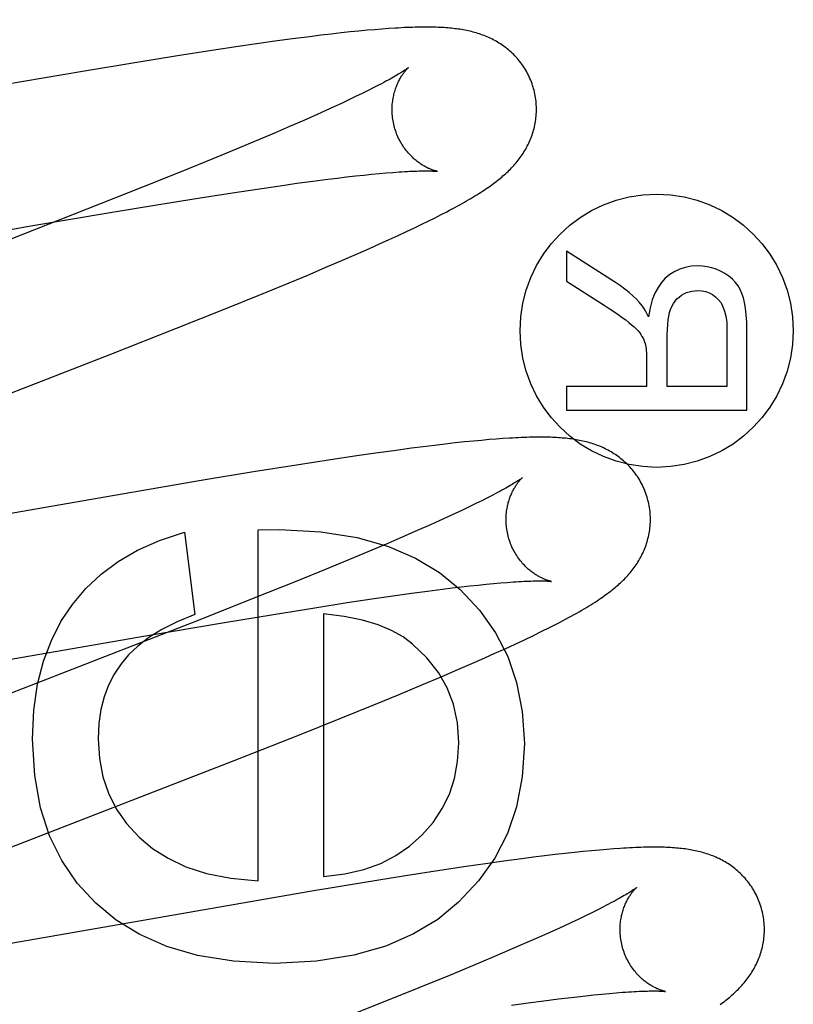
# Model space of a CAD drawing. Header units: inches. Extents: x 0 to 243, y 0 to 157.
# Tile 45 of 84: x 74.884 to 74.992, y 83.032 to 83.168. Entities that reach past the tile are written whole.
import ezdxf

# ---------------------------------------------------------------- set-up
doc = ezdxf.new("R2010")
doc.units = ezdxf.units.IN
doc.header["$LTSCALE"] = 13.348617
doc.header["$MEASUREMENT"] = 0
doc.linetypes.add('HIDDEN', pattern=[0.2, 0.1, -0.1])
doc.layers.add('DEFAULT_2', color=8, linetype='HIDDEN')
doc.layers.add('MAIN_OR_RIGHT_DOOR_ASSEMBLY', color=7, linetype='CONTINUOUS')

msp = doc.modelspace()

# ---------------------------------------------------------------- linework, layer by layer
at = {"layer": 'DEFAULT_2', "color": 8, "linetype": 'HIDDEN'}
for p, q in [((74.92455, 83.16603), (74.92217, 83.16572)), ((74.92608, 83.16622), (74.92455, 83.16603)), ((74.92753, 83.16639), (74.92608, 83.16622)), ((74.92889, 83.16654), (74.92753, 83.16639)), ((74.93016, 83.16668), (74.92889, 83.16654)), ((74.93136, 83.1668), (74.93016, 83.16668)), ((74.93249, 83.16691), (74.93136, 83.1668)), ((74.93355, 83.167), (74.93249, 83.16691)), ((74.93455, 83.16708), (74.93355, 83.167)), ((74.93549, 83.16715), (74.93455, 83.16708)), ((74.91461, 83.16466), (74.91098, 83.16411)), ((74.91718, 83.16503), (74.91461, 83.16466)), ((74.91972, 83.16539), (74.91718, 83.16503)), ((74.92217, 83.16572), (74.91972, 83.16539)), ((74.90624, 83.16338), (74.90031, 83.16242)), ((74.91098, 83.16411), (74.90624, 83.16338)), ((74.90031, 83.16242), (74.89305, 83.16122)), ((74.89305, 83.16122), (74.88216, 83.15936)), ((74.9318, 83.15816), (74.9309, 83.15773)), ((74.93264, 83.15858), (74.9318, 83.15816)), ((74.93342, 83.15897), (74.93264, 83.15858)), ((74.92894, 83.15679), (74.92787, 83.1563)), ((74.92995, 83.15727), (74.92894, 83.15679)), ((74.9309, 83.15773), (74.92995, 83.15727)), ((74.92557, 83.15526), (74.92371, 83.15443)), ((74.92675, 83.15579), (74.92557, 83.15526)), ((74.92787, 83.1563), (74.92675, 83.15579)), ((74.92371, 83.15443), (74.92173, 83.15357)), ((74.91964, 83.15267), (74.91745, 83.15175)), ((74.92173, 83.15357), (74.91964, 83.15267)), ((74.91745, 83.15175), (74.91437, 83.15046)), ((74.91437, 83.15046), (74.91112, 83.14912)), ((74.91112, 83.14912), (74.90684, 83.14737)), ((74.90684, 83.14737), (74.90139, 83.14519)), ((74.93202, 83.14686), (74.93312, 83.14697)), ((74.93312, 83.14697), (74.93416, 83.14707)), ((74.93416, 83.14707), (74.93514, 83.14716)), ((74.93514, 83.14716), (74.93606, 83.14723)), ((74.92045, 83.14539), (74.92277, 83.14572)), ((74.92277, 83.14572), (74.92497, 83.14601)), ((74.92497, 83.14601), (74.92705, 83.14628)), ((74.92705, 83.14628), (74.92838, 83.14645)), ((74.92838, 83.14645), (74.92965, 83.1466)), ((74.92965, 83.1466), (74.93086, 83.14674)), ((74.93086, 83.14674), (74.93202, 83.14686)), ((74.90139, 83.14519), (74.89368, 83.14214)), ((74.90936, 83.14372), (74.91386, 83.14442)), ((74.91386, 83.14442), (74.91727, 83.14493)), ((74.91727, 83.14493), (74.92045, 83.14539)), ((74.8966, 83.14163), (74.90365, 83.1428)), ((74.90365, 83.1428), (74.90936, 83.14372)), ((74.89368, 83.14214), (74.88133, 83.13731)), ((74.88592, 83.13981), (74.8966, 83.14163)), ((74.94275, 83.14138), (74.94353, 83.14179)), ((74.94006, 83.14004), (74.94102, 83.14051)), ((74.94102, 83.14051), (74.94191, 83.14096)), ((74.94191, 83.14096), (74.94275, 83.14138)), ((74.82881, 83.12991), (74.88592, 83.13981)), ((74.93678, 83.13849), (74.93795, 83.13904)), ((74.93795, 83.13904), (74.93904, 83.13955)), ((74.93904, 83.13955), (74.94006, 83.14004)), ((74.93421, 83.13732), (74.93553, 83.13792)), ((74.93553, 83.13792), (74.93678, 83.13849)), ((74.92906, 83.13506), (74.93135, 83.13605)), ((74.93135, 83.13605), (74.93281, 83.1367)), ((74.93281, 83.1367), (74.93421, 83.13732)), ((74.9601, 83.13633), (74.9601, 83.13217)), ((74.96691, 83.13198), (74.9601, 83.13633)), ((74.9267, 83.13405), (74.92906, 83.13506)), ((74.92427, 83.13302), (74.9267, 83.13405)), ((74.9209, 83.13162), (74.92427, 83.13302)), ((74.9601, 83.13217), (74.96531, 83.12886)), ((74.91738, 83.13018), (74.9209, 83.13162)), ((74.91281, 83.12832), (74.91738, 83.13018)), ((74.90609, 83.12564), (74.91281, 83.12832)), ((74.89697, 83.12204), (74.90609, 83.12564)), ((74.98234, 83.12552), (74.98234, 83.1176)), ((74.9851, 83.1143), (74.9851, 83.12538)), ((74.97407, 83.1176), (74.97407, 83.12472)), ((74.86978, 83.1115), (74.89697, 83.12204)), ((74.97121, 83.12144), (74.97121, 83.1176)), ((74.9601, 83.1176), (74.9601, 83.1143)), ((74.97121, 83.1176), (74.9601, 83.1176)), ((74.98234, 83.1176), (74.97407, 83.1176)), ((74.9601, 83.1143), (74.9851, 83.1143)), ((74.94833, 83.11012), (74.94721, 83.11002)), ((74.94939, 83.11022), (74.94833, 83.11012)), ((74.95038, 83.11029), (74.94939, 83.11022)), ((74.95131, 83.11036), (74.95038, 83.11029)), ((74.93621, 83.10869), (74.93367, 83.10834)), ((74.93866, 83.10902), (74.93621, 83.10869)), ((74.94026, 83.10923), (74.93866, 83.10902)), ((74.94183, 83.10942), (74.94026, 83.10923)), ((74.94332, 83.1096), (74.94183, 83.10942)), ((74.94471, 83.10976), (74.94332, 83.1096)), ((74.946, 83.1099), (74.94471, 83.10976)), ((74.94721, 83.11002), (74.946, 83.1099)), ((74.92743, 83.10742), (74.9227, 83.10669)), ((74.93105, 83.10796), (74.92743, 83.10742)), ((74.93367, 83.10834), (74.93105, 83.10796)), ((74.9227, 83.10669), (74.91677, 83.10574)), ((74.91677, 83.10574), (74.90952, 83.10454)), ((74.90952, 83.10454), (74.8975, 83.10249)), ((74.8975, 83.10249), (74.85312, 83.09476)), ((74.94917, 83.10216), (74.94839, 83.10176)), ((74.94665, 83.10091), (74.94569, 83.10045)), ((74.94755, 83.10135), (74.94665, 83.10091)), ((74.94839, 83.10176), (74.94755, 83.10135)), ((74.9436, 83.09948), (74.94247, 83.09897)), ((74.94467, 83.09998), (74.9436, 83.09948)), ((74.94569, 83.10045), (74.94467, 83.09998)), ((74.94129, 83.09844), (74.93942, 83.09761)), ((74.94247, 83.09897), (74.94129, 83.09844)), ((74.90719, 83.0974), (74.9086, 83.08598)), ((74.91738, 83.09771), (74.92033, 83.09777)), ((74.91738, 83.04909), (74.91738, 83.09771)), ((74.93744, 83.09674), (74.93534, 83.09584)), ((74.93942, 83.09761), (74.93744, 83.09674)), ((74.93534, 83.09584), (74.93314, 83.09491)), ((74.93314, 83.09491), (74.93005, 83.09362)), ((74.93005, 83.09362), (74.9268, 83.09228)), ((74.9268, 83.09228), (74.9225, 83.09053)), ((74.9225, 83.09053), (74.91704, 83.08834)), ((74.94293, 83.0895), (74.94425, 83.08967)), ((74.94425, 83.08967), (74.94551, 83.08982)), ((74.94551, 83.08982), (74.94672, 83.08995)), ((74.94672, 83.08995), (74.94788, 83.09008)), ((74.94788, 83.09008), (74.94897, 83.09019)), ((74.94897, 83.09019), (74.95001, 83.09029)), ((74.95001, 83.09029), (74.95098, 83.09037)), ((74.95098, 83.09037), (74.95189, 83.09045)), ((74.91704, 83.08834), (74.90931, 83.08528)), ((74.93313, 83.08815), (74.93636, 83.08862)), ((74.93636, 83.08862), (74.93866, 83.08894)), ((74.93866, 83.08894), (74.94085, 83.08924)), ((74.94085, 83.08924), (74.94293, 83.0895)), ((74.91952, 83.08602), (74.92523, 83.08694)), ((74.92523, 83.08694), (74.92972, 83.08764)), ((74.92972, 83.08764), (74.93313, 83.08815)), ((74.91247, 83.08485), (74.91952, 83.08602)), ((74.92646, 83.08611), (74.92646, 83.0497)), ((74.90931, 83.08528), (74.89693, 83.08045)), ((74.90178, 83.08304), (74.91247, 83.08485)), ((74.9567, 83.08367), (74.95774, 83.08418)), ((74.84465, 83.07313), (74.90178, 83.08304)), ((74.95431, 83.08251), (74.95556, 83.08311)), ((74.95556, 83.08311), (74.9567, 83.08367)), ((74.9516, 83.08125), (74.95298, 83.08189)), ((74.95298, 83.08189), (74.95431, 83.08251)), ((74.89693, 83.08045), (74.86822, 83.06933)), ((74.94878, 83.07998), (74.9502, 83.08062)), ((74.9502, 83.08062), (74.9516, 83.08125)), ((74.94507, 83.07836), (74.94733, 83.07934)), ((74.94733, 83.07934), (74.94878, 83.07998)), ((74.94029, 83.07633), (74.94273, 83.07736)), ((74.94273, 83.07736), (74.94507, 83.07836)), ((74.93693, 83.07493), (74.94029, 83.07633)), ((74.93342, 83.07348), (74.93693, 83.07493)), ((74.92885, 83.07163), (74.93342, 83.07348)), ((74.92311, 83.06934), (74.92885, 83.07163)), ((74.91405, 83.06576), (74.92311, 83.06934)), ((74.88133, 83.05306), (74.91405, 83.06576)), ((74.95992, 83.0529), (74.95853, 83.05274)), ((74.96122, 83.05304), (74.95992, 83.0529)), ((74.96244, 83.05317), (74.96122, 83.05304)), ((74.96359, 83.05328), (74.96244, 83.05317)), ((74.96467, 83.05338), (74.96359, 83.05328)), ((74.96569, 83.05347), (74.96467, 83.05338)), ((74.96665, 83.05354), (74.96569, 83.05347)), ((74.94887, 83.05147), (74.94622, 83.05108)), ((74.95143, 83.05183), (74.94887, 83.05147)), ((74.95391, 83.05216), (74.95143, 83.05183)), ((74.95552, 83.05237), (74.95391, 83.05216)), ((74.95707, 83.05256), (74.95552, 83.05237)), ((74.95853, 83.05274), (74.95707, 83.05256)), ((74.94257, 83.05053), (74.93782, 83.04979)), ((74.94622, 83.05108), (74.94257, 83.05053)), ((74.93184, 83.04883), (74.92455, 83.04762)), ((74.93782, 83.04979), (74.93184, 83.04883)), ((74.92455, 83.04762), (74.86918, 83.03801)), ((74.96363, 83.0447), (74.96274, 83.04427)), ((74.96445, 83.04511), (74.96363, 83.0447)), ((74.96522, 83.0455), (74.96445, 83.04511)), ((74.9608, 83.04334), (74.95974, 83.04285)), ((74.9618, 83.04382), (74.9608, 83.04334)), ((74.96274, 83.04427), (74.9618, 83.04382)), ((74.95863, 83.04234), (74.95746, 83.04181)), ((74.95974, 83.04285), (74.95863, 83.04234)), ((74.95624, 83.04127), (74.95431, 83.04042)), ((74.95746, 83.04181), (74.95624, 83.04127)), ((74.95227, 83.03954), (74.95012, 83.03862)), ((74.95431, 83.04042), (74.95227, 83.03954)), ((74.95012, 83.03862), (74.94709, 83.03735)), ((74.94709, 83.03735), (74.94388, 83.03602)), ((74.94388, 83.03602), (74.93965, 83.03429)), ((74.93965, 83.03429), (74.93425, 83.03212)), ((74.95479, 83.0322), (74.95697, 83.03249)), ((74.95697, 83.03249), (74.95902, 83.03275)), ((74.95902, 83.03275), (74.96033, 83.03291)), ((74.96033, 83.03291), (74.96158, 83.03306)), ((74.96158, 83.03306), (74.96277, 83.03319)), ((74.96277, 83.03319), (74.96391, 83.03331)), ((74.96391, 83.03331), (74.96499, 83.03342)), ((74.96499, 83.03342), (74.96601, 83.03352)), ((74.96601, 83.03352), (74.96697, 83.0336)), ((74.93425, 83.03212), (74.92659, 83.02908)), ((74.95251, 83.03188), (74.95479, 83.0322))]:
    msp.add_line(p, q, dxfattribs=at)
for points in [[(74.95556, 83.15883), (74.95549, 83.15904), (74.95542, 83.15928), (74.95534, 83.15953), (74.95525, 83.15977), (74.95515, 83.16001), (74.95505, 83.16024), (74.95495, 83.16048), (74.95484, 83.16071), (74.95472, 83.16093), (74.9546, 83.16116), (74.95447, 83.16138), (74.95434, 83.1616), (74.9542, 83.16181), (74.95406, 83.16202), (74.95392, 83.16222), (74.95377, 83.16243), (74.95362, 83.16262), (74.95346, 83.16281), (74.9533, 83.163), (74.95314, 83.16319), (74.95297, 83.16336), (74.9528, 83.16354), (74.95263, 83.16371), (74.95245, 83.16387), (74.95227, 83.16403), (74.95209, 83.16419), (74.95191, 83.16434), (74.95173, 83.16448), (74.95154, 83.16462), (74.95135, 83.16476), (74.95116, 83.16489), (74.95096, 83.16502), (74.95076, 83.16515), (74.95056, 83.16527), (74.95036, 83.16539), (74.95016, 83.1655), (74.94995, 83.16561), (74.94975, 83.16572), (74.94954, 83.16582), (74.94933, 83.16591), (74.94912, 83.166), (74.94891, 83.16609), (74.9487, 83.16618), (74.94848, 83.16626), (74.94826, 83.16634), (74.94804, 83.16641), (74.94782, 83.16648), (74.9476, 83.16655), (74.94738, 83.16661), (74.94716, 83.16667), (74.94693, 83.16673), (74.94671, 83.16679), (74.94648, 83.16684), (74.94626, 83.16688), (74.94603, 83.16693), (74.9458, 83.16697), (74.94557, 83.16701), (74.94534, 83.16705), (74.94511, 83.16708), (74.94487, 83.16711), (74.94464, 83.16714), (74.9444, 83.16717), (74.94416, 83.1672), (74.94391, 83.16722), (74.94366, 83.16724), (74.94341, 83.16726), (74.94315, 83.16728), (74.94289, 83.16729), (74.94261, 83.16731), (74.94234, 83.16732), (74.94205, 83.16733), (74.94176, 83.16734), (74.94146, 83.16735), (74.94115, 83.16735), (74.94084, 83.16735), (74.94052, 83.16735), (74.94019, 83.16735), (74.93985, 83.16735), (74.9395, 83.16734), (74.93915, 83.16733), (74.93878, 83.16732), (74.93841, 83.16731), (74.93802, 83.16729), (74.93763, 83.16728), (74.93722, 83.16726), (74.9368, 83.16723), (74.93638, 83.16721), (74.93549, 83.16715)], [(74.93824, 83.16177), (74.93823, 83.16176), (74.93822, 83.16175), (74.93819, 83.16173), (74.93817, 83.16171), (74.93813, 83.16168), (74.93808, 83.16165), (74.93802, 83.1616), (74.93796, 83.16156), (74.93788, 83.1615), (74.93779, 83.16144), (74.93769, 83.16137), (74.93757, 83.1613), (74.93745, 83.16122), (74.93731, 83.16113), (74.93715, 83.16103), (74.93699, 83.16093), (74.9368, 83.16082), (74.9366, 83.1607), (74.93639, 83.16057), (74.93616, 83.16044), (74.93592, 83.1603), (74.93566, 83.16016), (74.93539, 83.16001), (74.9351, 83.15985), (74.93479, 83.15969), (74.93447, 83.15952), (74.93414, 83.15934), (74.93379, 83.15916), (74.93342, 83.15897)], [(74.93629, 83.15347), (74.93623, 83.15367), (74.93618, 83.1539), (74.93613, 83.15414), (74.93608, 83.15437), (74.93605, 83.1546), (74.93602, 83.15484), (74.93599, 83.15507), (74.93597, 83.1553), (74.93596, 83.15553), (74.93595, 83.15576), (74.93595, 83.15599), (74.93596, 83.15622), (74.93597, 83.15644), (74.93598, 83.15666), (74.936, 83.15687), (74.93603, 83.15709), (74.93606, 83.15729), (74.93609, 83.1575), (74.93613, 83.1577), (74.93617, 83.1579), (74.93621, 83.15809), (74.93626, 83.15827), (74.93631, 83.15845), (74.93637, 83.15863), (74.93642, 83.1588), (74.93648, 83.15896), (74.93654, 83.15912), (74.9366, 83.15927), (74.93666, 83.15942), (74.93673, 83.15957), (74.93679, 83.15971), (74.93686, 83.15984), (74.93692, 83.15997), (74.93699, 83.1601), (74.93705, 83.16022), (74.93712, 83.16033), (74.93718, 83.16044), (74.93725, 83.16055), (74.93732, 83.16065), (74.93738, 83.16075), (74.93744, 83.16084), (74.93751, 83.16093), (74.93757, 83.16101), (74.93763, 83.16109), (74.93769, 83.16117), (74.93775, 83.16124), (74.9378, 83.16131), (74.93786, 83.16137), (74.93791, 83.16143), (74.93796, 83.16149), (74.938, 83.16154), (74.93805, 83.16158), (74.93808, 83.16162), (74.93812, 83.16166), (74.93815, 83.16169), (74.93818, 83.16171), (74.9382, 83.16173), (74.93822, 83.16175), (74.93823, 83.16176), (74.93824, 83.16176)], [(74.94353, 83.14179), (74.94391, 83.14199), (74.94428, 83.14218), (74.94464, 83.14238), (74.94498, 83.14257), (74.94532, 83.14275), (74.94565, 83.14293), (74.94597, 83.14312), (74.94628, 83.14329), (74.94658, 83.14347), (74.94687, 83.14364), (74.94715, 83.14381), (74.94743, 83.14398), (74.9477, 83.14414), (74.94796, 83.14431), (74.94821, 83.14447), (74.94846, 83.14463), (74.9487, 83.14478), (74.94893, 83.14494), (74.94916, 83.14509), (74.94938, 83.14524), (74.94959, 83.14539), (74.9498, 83.14554), (74.95, 83.14569), (74.9502, 83.14584), (74.95039, 83.14599), (74.95058, 83.14614), (74.95077, 83.14629), (74.95095, 83.14644), (74.95113, 83.14659), (74.95131, 83.14674), (74.95149, 83.14689), (74.95166, 83.14705), (74.95184, 83.14721), (74.95201, 83.14737), (74.95217, 83.14753), (74.95234, 83.1477), (74.9525, 83.14786), (74.95266, 83.14803), (74.95282, 83.14821), (74.95297, 83.14838), (74.95313, 83.14856), (74.95327, 83.14874), (74.95342, 83.14892), (74.95356, 83.1491), (74.9537, 83.14929), (74.95383, 83.14948), (74.95396, 83.14967), (74.95409, 83.14986), (74.95422, 83.15006), (74.95434, 83.15026), (74.95446, 83.15046), (74.95457, 83.15067), (74.95468, 83.15088), (74.95479, 83.15109), (74.95489, 83.1513), (74.95499, 83.15152), (74.95508, 83.15173), (74.95517, 83.15195), (74.95526, 83.15217), (74.95534, 83.1524), (74.95541, 83.15263), (74.95549, 83.15286), (74.95555, 83.15309), (74.95561, 83.15332), (74.95567, 83.15356), (74.95572, 83.1538), (74.95577, 83.15405), (74.95581, 83.15429), (74.95585, 83.15454), (74.95588, 83.15479), (74.9559, 83.15504), (74.95592, 83.15529), (74.95594, 83.15555), (74.95594, 83.1558), (74.95594, 83.15606), (74.95594, 83.15632), (74.95593, 83.15657), (74.95591, 83.15683), (74.95589, 83.15709), (74.95586, 83.15734), (74.95582, 83.1576), (74.95578, 83.15786), (74.95573, 83.15811), (74.95567, 83.15836), (74.95561, 83.15862), (74.95556, 83.15883)], [(74.94224, 83.14737), (74.94223, 83.14737), (74.94222, 83.14737), (74.9422, 83.14738), (74.94217, 83.14738), (74.94213, 83.14739), (74.94209, 83.1474), (74.94204, 83.14741), (74.94199, 83.14743), (74.94193, 83.14744), (74.94187, 83.14746), (74.9418, 83.14748), (74.94172, 83.14751), (74.94165, 83.14753), (74.94156, 83.14756), (74.94148, 83.14759), (74.94139, 83.14763), (74.94129, 83.14767), (74.9412, 83.14771), (74.9411, 83.14775), (74.94099, 83.14779), (74.94089, 83.14784), (74.94078, 83.1479), (74.94067, 83.14795), (74.94056, 83.14802), (74.94044, 83.14808), (74.94032, 83.14815), (74.9402, 83.14822), (74.94008, 83.1483), (74.93995, 83.14838), (74.93982, 83.14846), (74.93969, 83.14855), (74.93956, 83.14865), (74.93943, 83.14875), (74.9393, 83.14886), (74.93916, 83.14897), (74.93903, 83.14908), (74.93889, 83.14921), (74.93876, 83.14933), (74.93862, 83.14947), (74.93848, 83.14961), (74.93834, 83.14975), (74.93821, 83.14991), (74.93807, 83.15006), (74.93794, 83.15023), (74.93781, 83.1504), (74.93768, 83.15057), (74.93755, 83.15075), (74.93743, 83.15094), (74.93731, 83.15113), (74.93719, 83.15132), (74.93708, 83.15152), (74.93697, 83.15173), (74.93686, 83.15194), (74.93676, 83.15215), (74.93667, 83.15237), (74.93658, 83.15259), (74.9365, 83.15281), (74.93642, 83.15304), (74.93634, 83.15327), (74.93629, 83.15347)], [(74.93606, 83.14723), (74.93691, 83.1473), (74.93732, 83.14732), (74.9377, 83.14735), (74.93807, 83.14737), (74.93843, 83.14739), (74.93876, 83.1474), (74.93908, 83.14741), (74.93938, 83.14742), (74.93967, 83.14743), (74.93993, 83.14744), (74.94018, 83.14744), (74.94041, 83.14744), (74.94062, 83.14744), (74.94082, 83.14744), (74.941, 83.14744), (74.94116, 83.14744), (74.94132, 83.14743), (74.94145, 83.14743), (74.94158, 83.14742), (74.94169, 83.14742), (74.9418, 83.14741), (74.94189, 83.14741), (74.94197, 83.1474), (74.94204, 83.14739), (74.94209, 83.14739), (74.94214, 83.14738), (74.94218, 83.14738), (74.94221, 83.14738), (74.94223, 83.14737), (74.94224, 83.14737)], [(74.97828, 83.13428), (74.97739, 83.13423), (74.97656, 83.13408), (74.9758, 83.13384), (74.9751, 83.13351), (74.97443, 83.13308), (74.9738, 83.13256)], [(74.98205, 83.13323), (74.98146, 83.13355), (74.98086, 83.13381), (74.98025, 83.13402), (74.97962, 83.13416), (74.97896, 83.13425), (74.97828, 83.13428)], [(74.97023, 83.12923), (74.96979, 83.12969), (74.9693, 83.13015), (74.96878, 83.13061), (74.9682, 83.13107), (74.96758, 83.13152), (74.96691, 83.13198)], [(74.9738, 83.13256), (74.97327, 83.13199), (74.97279, 83.1313), (74.97236, 83.1305), (74.972, 83.12956), (74.9717, 83.12847), (74.97148, 83.12724)], [(74.98442, 83.13046), (74.98418, 83.13101), (74.98388, 83.13152), (74.98352, 83.13199), (74.9831, 83.13243), (74.98261, 83.13285), (74.98205, 83.13323)], [(74.97603, 83.13021), (74.97638, 83.13041), (74.97674, 83.13058), (74.9771, 83.13071), (74.97748, 83.1308), (74.97787, 83.13085), (74.97828, 83.13087)], [(74.97828, 83.13087), (74.97886, 83.13083), (74.9794, 83.13072), (74.97989, 83.13055), (74.98035, 83.1303), (74.98079, 83.12997), (74.98119, 83.12957)], [(74.97148, 83.12724), (74.97126, 83.12767), (74.97104, 83.12806), (74.97083, 83.12841), (74.97063, 83.12872), (74.97043, 83.12899), (74.97023, 83.12923)], [(74.97453, 83.12826), (74.97471, 83.12868), (74.97492, 83.12906), (74.97515, 83.1294), (74.97541, 83.1297), (74.97571, 83.12997), (74.97603, 83.13021)], [(74.98119, 83.12957), (74.98152, 83.12915), (74.98179, 83.12863), (74.98202, 83.12802), (74.98219, 83.1273), (74.9823, 83.12647), (74.98234, 83.12552)], [(74.9851, 83.12538), (74.98508, 83.1265), (74.98502, 83.12751), (74.98492, 83.12841), (74.98478, 83.12919), (74.98462, 83.12988), (74.98442, 83.13046)], [(74.96531, 83.12886), (74.96603, 83.12839), (74.96669, 83.12795), (74.96729, 83.12754), (74.96783, 83.12715), (74.96832, 83.12679), (74.96874, 83.12646)], [(74.97407, 83.12472), (74.97409, 83.12547), (74.97413, 83.12616), (74.97419, 83.12679), (74.97428, 83.12734), (74.9744, 83.12783), (74.97453, 83.12826)], [(74.96874, 83.12646), (74.96913, 83.12614), (74.96948, 83.12584), (74.96978, 83.12555), (74.97003, 83.12528), (74.97025, 83.12502), (74.97042, 83.12478)], [(74.97042, 83.12478), (74.97057, 83.12452), (74.97071, 83.12427), (74.97082, 83.12402), (74.97092, 83.12377), (74.971, 83.12352), (74.97107, 83.12328)], [(74.97107, 83.12328), (74.97111, 83.12308), (74.97114, 83.12284), (74.97117, 83.12256), (74.97119, 83.12223), (74.9712, 83.12186), (74.97121, 83.12144)], [(74.97135, 83.10204), (74.97129, 83.10225), (74.97121, 83.1025), (74.97112, 83.10274), (74.97103, 83.10299), (74.97094, 83.10323), (74.97084, 83.10347), (74.97073, 83.1037), (74.97062, 83.10393), (74.9705, 83.10416), (74.97038, 83.10439), (74.97025, 83.10461), (74.97011, 83.10483), (74.96998, 83.10505), (74.96983, 83.10526), (74.96969, 83.10546), (74.96954, 83.10567), (74.96938, 83.10586), (74.96922, 83.10606), (74.96906, 83.10624), (74.96889, 83.10643), (74.96873, 83.10661), (74.96855, 83.10678), (74.96838, 83.10695), (74.9682, 83.10712), (74.96802, 83.10728), (74.96784, 83.10743), (74.96765, 83.10758), (74.96747, 83.10773), (74.96728, 83.10787), (74.96708, 83.10801), (74.96689, 83.10814), (74.96669, 83.10827), (74.96649, 83.1084), (74.96629, 83.10852), (74.96608, 83.10864), (74.96588, 83.10875), (74.96567, 83.10886), (74.96546, 83.10896), (74.96525, 83.10906), (74.96504, 83.10916), (74.96483, 83.10925), (74.96461, 83.10934), (74.9644, 83.10942), (74.96418, 83.1095), (74.96396, 83.10958), (74.96374, 83.10965), (74.96351, 83.10972), (74.96329, 83.10979), (74.96306, 83.10985), (74.96284, 83.10991), (74.96261, 83.10997), (74.96238, 83.11002), (74.96215, 83.11007), (74.96192, 83.11012), (74.96169, 83.11016), (74.96146, 83.1102), (74.96123, 83.11024), (74.96099, 83.11028), (74.96075, 83.11031), (74.96051, 83.11034), (74.96027, 83.11037), (74.96003, 83.1104), (74.95978, 83.11042), (74.95953, 83.11044), (74.95927, 83.11046), (74.95901, 83.11048), (74.95874, 83.1105), (74.95846, 83.11051), (74.95818, 83.11053), (74.9579, 83.11054), (74.9576, 83.11055), (74.9573, 83.11055), (74.95699, 83.11056), (74.95667, 83.11056), (74.95635, 83.11056), (74.95602, 83.11056), (74.95568, 83.11056), (74.95533, 83.11055), (74.95497, 83.11054), (74.9546, 83.11053), (74.95422, 83.11052), (74.95384, 83.1105), (74.95344, 83.11049), (74.95304, 83.11047), (74.95262, 83.11044), (74.9522, 83.11042), (74.95131, 83.11036)], [(74.95403, 83.10497), (74.95402, 83.10497), (74.95401, 83.10496), (74.95398, 83.10494), (74.95395, 83.10492), (74.95391, 83.10489), (74.95387, 83.10485), (74.95381, 83.10481), (74.95374, 83.10476), (74.95366, 83.10471), (74.95357, 83.10464), (74.95347, 83.10458), (74.95335, 83.1045), (74.95323, 83.10442), (74.95309, 83.10433), (74.95293, 83.10423), (74.95276, 83.10413), (74.95258, 83.10402), (74.95238, 83.1039), (74.95216, 83.10377), (74.95193, 83.10364), (74.95169, 83.1035), (74.95143, 83.10335), (74.95115, 83.1032), (74.95086, 83.10304), (74.95055, 83.10288), (74.95023, 83.10271), (74.94989, 83.10253), (74.94954, 83.10235), (74.94917, 83.10216)], [(74.95208, 83.09668), (74.95203, 83.09688), (74.95197, 83.09711), (74.95192, 83.09734), (74.95188, 83.09758), (74.95184, 83.09781), (74.95181, 83.09805), (74.95178, 83.09828), (74.95176, 83.09851), (74.95175, 83.09875), (74.95174, 83.09898), (74.95174, 83.0992), (74.95175, 83.09943), (74.95176, 83.09965), (74.95177, 83.09987), (74.95179, 83.10009), (74.95182, 83.1003), (74.95185, 83.10051), (74.95188, 83.10071), (74.95192, 83.10091), (74.95196, 83.10111), (74.95201, 83.1013), (74.95205, 83.10149), (74.95211, 83.10167), (74.95216, 83.10184), (74.95222, 83.10201), (74.95227, 83.10218), (74.95233, 83.10234), (74.95239, 83.10249), (74.95246, 83.10264), (74.95252, 83.10278), (74.95258, 83.10292), (74.95265, 83.10306), (74.95271, 83.10318), (74.95278, 83.10331), (74.95285, 83.10343), (74.95291, 83.10354), (74.95298, 83.10365), (74.95304, 83.10376), (74.95311, 83.10386), (74.95317, 83.10396), (74.95324, 83.10405), (74.9533, 83.10414), (74.95336, 83.10423), (74.95342, 83.10431), (74.95348, 83.10438), (74.95354, 83.10446), (74.9536, 83.10452), (74.95365, 83.10459), (74.9537, 83.10464), (74.95375, 83.1047), (74.9538, 83.10475), (74.95384, 83.10479), (74.95388, 83.10483), (74.95391, 83.10487), (74.95394, 83.1049), (74.95397, 83.10492), (74.95399, 83.10494), (74.95401, 83.10496), (74.95402, 83.10497), (74.95403, 83.10497)], [(74.95774, 83.08418), (74.95822, 83.08443), (74.95869, 83.08467), (74.95913, 83.0849), (74.95957, 83.08513), (74.95999, 83.08535), (74.96039, 83.08557), (74.96078, 83.08578), (74.96116, 83.08599), (74.96153, 83.08619), (74.96188, 83.08639), (74.96222, 83.08659), (74.96255, 83.08679), (74.96287, 83.08698), (74.96318, 83.08716), (74.96349, 83.08735), (74.96378, 83.08753), (74.96406, 83.08771), (74.96434, 83.08789), (74.9646, 83.08807), (74.96486, 83.08824), (74.96511, 83.08841), (74.96535, 83.08858), (74.96558, 83.08875), (74.96581, 83.08892), (74.96603, 83.08908), (74.96625, 83.08925), (74.96646, 83.08941), (74.96667, 83.08958), (74.96687, 83.08975), (74.96706, 83.08991), (74.96725, 83.09008), (74.96743, 83.09024), (74.96761, 83.0904), (74.96779, 83.09057), (74.96796, 83.09074), (74.96813, 83.0909), (74.96829, 83.09107), (74.96845, 83.09124), (74.96861, 83.09141), (74.96876, 83.09159), (74.96891, 83.09176), (74.96906, 83.09194), (74.9692, 83.09212), (74.96935, 83.09231), (74.96948, 83.09249), (74.96962, 83.09268), (74.96975, 83.09287), (74.96988, 83.09306), (74.97, 83.09326), (74.97012, 83.09346), (74.97024, 83.09366), (74.97036, 83.09387), (74.97047, 83.09407), (74.97057, 83.09428), (74.97068, 83.0945), (74.97078, 83.09471), (74.97087, 83.09493), (74.97096, 83.09515), (74.97104, 83.09537), (74.97113, 83.0956), (74.9712, 83.09583), (74.97127, 83.09606), (74.97134, 83.09629), (74.9714, 83.09653), (74.97146, 83.09677), (74.97151, 83.09701), (74.97156, 83.09725), (74.9716, 83.0975), (74.97164, 83.09774), (74.97167, 83.09799), (74.97169, 83.09824), (74.97171, 83.0985), (74.97173, 83.09875), (74.97173, 83.09901), (74.97174, 83.09926), (74.97173, 83.09952), (74.97172, 83.09978), (74.9717, 83.10003), (74.97168, 83.10029), (74.97165, 83.10055), (74.97161, 83.10081), (74.97157, 83.10106), (74.97152, 83.10132), (74.97146, 83.10157), (74.9714, 83.10183), (74.97135, 83.10204)], [(74.89167, 83.08739), (74.89353, 83.08959), (74.89565, 83.09157), (74.898, 83.09334), (74.90068, 83.0949), (74.90375, 83.09626), (74.90719, 83.0974)], [(74.92033, 83.09777), (74.92606, 83.09744), (74.93112, 83.09667), (74.93545, 83.09543), (74.93921, 83.09379), (74.94253, 83.09181), (74.94536, 83.08947)], [(74.95803, 83.09058), (74.95803, 83.09058), (74.95802, 83.09058), (74.95801, 83.09058), (74.95799, 83.09059), (74.95796, 83.09059), (74.95792, 83.0906), (74.95788, 83.09061), (74.95783, 83.09062), (74.95777, 83.09064), (74.95772, 83.09065), (74.95765, 83.09067), (74.95758, 83.09069), (74.95751, 83.09072), (74.95743, 83.09074), (74.95735, 83.09077), (74.95726, 83.09081), (74.95717, 83.09084), (74.95708, 83.09088), (74.95698, 83.09092), (74.95688, 83.09096), (74.95678, 83.09101), (74.95667, 83.09106), (74.95656, 83.09111), (74.95645, 83.09117), (74.95634, 83.09123), (74.95622, 83.09129), (74.9561, 83.09136), (74.95598, 83.09143), (74.95586, 83.09151), (74.95573, 83.09159), (74.95561, 83.09168), (74.95548, 83.09177), (74.95535, 83.09187), (74.95521, 83.09197), (74.95508, 83.09207), (74.95495, 83.09218), (74.95481, 83.0923), (74.95468, 83.09242), (74.95454, 83.09255), (74.9544, 83.09268), (74.95427, 83.09282), (74.95413, 83.09297), (74.95399, 83.09312), (74.95386, 83.09328), (74.95373, 83.09344), (74.95359, 83.09361), (74.95346, 83.09379), (74.95334, 83.09397), (74.95321, 83.09415), (74.95309, 83.09434), (74.95298, 83.09454), (74.95287, 83.09474), (74.95276, 83.09494), (74.95265, 83.09515), (74.95255, 83.09536), (74.95246, 83.09558), (74.95237, 83.0958), (74.95229, 83.09602), (74.95221, 83.09625), (74.95214, 83.09648), (74.95208, 83.09668)], [(74.95189, 83.09045), (74.95274, 83.09051), (74.95314, 83.09053), (74.95353, 83.09056), (74.9539, 83.09058), (74.95424, 83.0906), (74.95457, 83.09061), (74.95488, 83.09062), (74.95517, 83.09063), (74.95544, 83.09064), (74.9557, 83.09065), (74.95593, 83.09065), (74.95615, 83.09065), (74.95636, 83.09065), (74.95655, 83.09065), (74.95673, 83.09065), (74.95689, 83.09065), (74.95704, 83.09064), (74.95718, 83.09064), (74.95731, 83.09064), (74.95742, 83.09063), (74.95753, 83.09062), (74.95762, 83.09062), (74.95771, 83.09061), (74.95778, 83.09061), (74.95784, 83.0906), (74.9579, 83.0906), (74.95794, 83.09059), (74.95798, 83.09059), (74.958, 83.09058), (74.95802, 83.09058), (74.95803, 83.09058)], [(74.94536, 83.08947), (74.94806, 83.08659), (74.95026, 83.08348), (74.95197, 83.08019), (74.9532, 83.07658), (74.95397, 83.07255), (74.95428, 83.06812)], [(74.88613, 83.06873), (74.88634, 83.07273), (74.88684, 83.07634), (74.88766, 83.07954), (74.88875, 83.08242), (74.89008, 83.08504), (74.89167, 83.08739)], [(74.9086, 83.08598), (74.90618, 83.08498), (74.90406, 83.08392), (74.90225, 83.0828), (74.90072, 83.08163), (74.89943, 83.08042), (74.8984, 83.07917)], [(74.93879, 83.08191), (74.93747, 83.0829), (74.93587, 83.08378), (74.93401, 83.08456), (74.93184, 83.08522), (74.92932, 83.08573), (74.92646, 83.08611)], [(74.94519, 83.06824), (74.94499, 83.07101), (74.94445, 83.07356), (74.9436, 83.07584), (74.94239, 83.07796), (74.94078, 83.08), (74.93879, 83.08191)], [(74.8984, 83.07917), (74.89746, 83.07775), (74.89668, 83.07622), (74.89606, 83.0746), (74.8956, 83.07284), (74.89532, 83.0709), (74.89522, 83.06879)], [(74.89491, 83.04602), (74.89234, 83.0488), (74.89021, 83.05193), (74.8885, 83.05536), (74.88724, 83.05924), (74.88645, 83.06371), (74.88613, 83.06873)], [(74.89522, 83.06879), (74.8954, 83.06605), (74.89588, 83.06351), (74.89666, 83.06123), (74.89774, 83.0591), (74.89916, 83.05707), (74.90091, 83.05515)], [(74.94008, 83.05543), (74.94163, 83.05721), (74.94289, 83.05911), (74.94388, 83.06111), (74.94458, 83.06327), (74.94502, 83.06566), (74.94519, 83.06824)], [(74.95428, 83.06812), (74.95396, 83.06353), (74.95317, 83.05936), (74.95192, 83.05565), (74.95017, 83.05227), (74.94792, 83.04909), (74.94517, 83.04616)], [(74.90091, 83.05515), (74.90275, 83.05358), (74.90492, 83.05223), (74.90739, 83.05106), (74.91026, 83.05014), (74.9136, 83.04948), (74.91738, 83.04909)], [(74.92646, 83.0497), (74.9294, 83.05007), (74.93205, 83.05067), (74.93439, 83.05152), (74.93647, 83.0526), (74.93838, 83.0539), (74.94008, 83.05543)], [(74.98714, 83.04525), (74.98708, 83.04546), (74.987, 83.04571), (74.98691, 83.04595), (74.98682, 83.0462), (74.98673, 83.04644), (74.98663, 83.04668), (74.98652, 83.04691), (74.98641, 83.04714), (74.98629, 83.04737), (74.98617, 83.0476), (74.98604, 83.04782), (74.9859, 83.04804), (74.98577, 83.04826), (74.98562, 83.04847), (74.98548, 83.04868), (74.98532, 83.04888), (74.98517, 83.04908), (74.98501, 83.04927), (74.98485, 83.04946), (74.98468, 83.04964), (74.98451, 83.04982), (74.98434, 83.05), (74.98416, 83.05017), (74.98399, 83.05033), (74.98381, 83.05049), (74.98362, 83.05065), (74.98344, 83.0508), (74.98325, 83.05094), (74.98306, 83.05108), (74.98287, 83.05122), (74.98267, 83.05136), (74.98247, 83.05149), (74.98227, 83.05161), (74.98207, 83.05173), (74.98186, 83.05185), (74.98166, 83.05196), (74.98145, 83.05207), (74.98124, 83.05218), (74.98103, 83.05227), (74.98082, 83.05237), (74.98061, 83.05246), (74.98039, 83.05255), (74.98018, 83.05263), (74.97996, 83.05271), (74.97974, 83.05279), (74.97952, 83.05286), (74.97929, 83.05293), (74.97907, 83.053), (74.97884, 83.05306), (74.97862, 83.05312), (74.97839, 83.05318), (74.97816, 83.05323), (74.97793, 83.05328), (74.9777, 83.05333), (74.97747, 83.05337), (74.97724, 83.05341), (74.97701, 83.05345), (74.97678, 83.05349), (74.97654, 83.05352), (74.9763, 83.05355), (74.97606, 83.05358), (74.97582, 83.05361), (74.97557, 83.05363), (74.97532, 83.05365), (74.97507, 83.05367), (74.9748, 83.05369), (74.97454, 83.05371), (74.97426, 83.05372), (74.97398, 83.05374), (74.9737, 83.05375), (74.9734, 83.05376), (74.9731, 83.05376), (74.97279, 83.05377), (74.97248, 83.05377), (74.97215, 83.05377), (74.97182, 83.05377), (74.97148, 83.05377), (74.97113, 83.05376), (74.97077, 83.05375), (74.97041, 83.05374), (74.97003, 83.05373), (74.96965, 83.05371), (74.96925, 83.0537), (74.96884, 83.05368), (74.96843, 83.05365), (74.968, 83.05363), (74.96756, 83.0536), (74.96665, 83.05354)], [(74.96982, 83.04818), (74.96982, 83.04818), (74.96981, 83.04818), (74.96979, 83.04816), (74.96977, 83.04814), (74.96974, 83.04812), (74.9697, 83.04809), (74.96964, 83.04805), (74.96958, 83.04801), (74.96951, 83.04796), (74.96943, 83.0479), (74.96934, 83.04784), (74.96923, 83.04777), (74.96911, 83.04769), (74.96898, 83.0476), (74.96884, 83.04751), (74.96868, 83.04741), (74.9685, 83.04731), (74.96831, 83.04719), (74.96811, 83.04707), (74.96789, 83.04694), (74.96765, 83.04681), (74.9674, 83.04667), (74.96714, 83.04652), (74.96686, 83.04636), (74.96656, 83.0462), (74.96625, 83.04604), (74.96592, 83.04586), (74.96558, 83.04568), (74.96522, 83.0455)], [(74.96787, 83.03989), (74.96782, 83.04009), (74.96776, 83.04032), (74.96771, 83.04056), (74.96767, 83.04079), (74.96763, 83.04103), (74.9676, 83.04126), (74.96757, 83.0415), (74.96755, 83.04173), (74.96754, 83.04196), (74.96753, 83.04219), (74.96753, 83.04242), (74.96754, 83.04265), (74.96755, 83.04287), (74.96756, 83.04309), (74.96758, 83.04331), (74.96761, 83.04352), (74.96764, 83.04373), (74.96767, 83.04393), (74.96771, 83.04414), (74.96775, 83.04433), (74.9678, 83.04452), (74.96785, 83.04471), (74.9679, 83.04489), (74.96795, 83.04506), (74.96801, 83.04523), (74.96807, 83.0454), (74.96813, 83.04556), (74.96819, 83.04571), (74.96825, 83.04586), (74.96832, 83.04601), (74.96838, 83.04614), (74.96845, 83.04628), (74.96851, 83.04641), (74.96858, 83.04653), (74.96865, 83.04665), (74.96871, 83.04677), (74.96878, 83.04688), (74.96884, 83.04698), (74.96891, 83.04708), (74.96897, 83.04718), (74.96904, 83.04727), (74.9691, 83.04736), (74.96916, 83.04745), (74.96922, 83.04753), (74.96928, 83.0476), (74.96934, 83.04767), (74.9694, 83.04774), (74.96945, 83.0478), (74.9695, 83.04786), (74.96955, 83.04792), (74.96959, 83.04796), (74.96964, 83.04801), (74.96968, 83.04805), (74.96971, 83.04808), (74.96974, 83.04811), (74.96977, 83.04814), (74.96979, 83.04816), (74.9698, 83.04817), (74.96981, 83.04818), (74.96982, 83.04818)], [(74.91965, 83.03767), (74.91399, 83.038), (74.909, 83.03877), (74.90473, 83.04001), (74.90102, 83.04166), (74.89773, 83.04365), (74.89491, 83.04602)], [(74.94517, 83.04616), (74.94229, 83.04377), (74.9389, 83.04175), (74.93507, 83.04007), (74.93065, 83.0388), (74.92549, 83.038), (74.91965, 83.03767)], [(74.98139, 83.03197), (74.98159, 83.03212), (74.98179, 83.03226), (74.98198, 83.03241), (74.98217, 83.03256), (74.98236, 83.03271), (74.98254, 83.03286), (74.98272, 83.03301), (74.9829, 83.03316), (74.98308, 83.03332), (74.98325, 83.03347), (74.98342, 83.03363), (74.98359, 83.03379), (74.98376, 83.03395), (74.98392, 83.03412), (74.98409, 83.03429), (74.98425, 83.03446), (74.98441, 83.03463), (74.98456, 83.03481), (74.98471, 83.03498), (74.98486, 83.03516), (74.985, 83.03534), (74.98515, 83.03553), (74.98528, 83.03571), (74.98542, 83.0359), (74.98555, 83.03609), (74.98568, 83.03628), (74.9858, 83.03648), (74.98592, 83.03668), (74.98604, 83.03688), (74.98616, 83.03709), (74.98627, 83.0373), (74.98637, 83.03751), (74.98648, 83.03772), (74.98657, 83.03794), (74.98667, 83.03816), (74.98676, 83.03838), (74.98684, 83.0386), (74.98692, 83.03882), (74.987, 83.03905), (74.98707, 83.03928), (74.98714, 83.03951), (74.9872, 83.03975), (74.98725, 83.03998), (74.98731, 83.04023), (74.98735, 83.04047), (74.98739, 83.04071), (74.98743, 83.04096), (74.98746, 83.04121), (74.98749, 83.04146), (74.9875, 83.04171), (74.98752, 83.04197), (74.98752, 83.04222), (74.98753, 83.04248), (74.98752, 83.04273), (74.98751, 83.04299), (74.98749, 83.04325), (74.98747, 83.04351), (74.98744, 83.04376), (74.9874, 83.04402), (74.98736, 83.04427), (74.98731, 83.04453), (74.98725, 83.04478), (74.98719, 83.04503), (74.98714, 83.04525)], [(74.97382, 83.03379), (74.97382, 83.03379), (74.97381, 83.03379), (74.9738, 83.03379), (74.97377, 83.0338), (74.97374, 83.0338), (74.97371, 83.03381), (74.97367, 83.03382), (74.97362, 83.03383), (74.97356, 83.03385), (74.9735, 83.03386), (74.97344, 83.03388), (74.97337, 83.0339), (74.97329, 83.03393), (74.97322, 83.03395), (74.97313, 83.03398), (74.97305, 83.03402), (74.97296, 83.03405), (74.97286, 83.03409), (74.97277, 83.03413), (74.97267, 83.03417), (74.97256, 83.03422), (74.97246, 83.03427), (74.97235, 83.03432), (74.97224, 83.03438), (74.97213, 83.03444), (74.97201, 83.0345), (74.97189, 83.03457), (74.97177, 83.03465), (74.97165, 83.03472), (74.97152, 83.0348), (74.97139, 83.03489), (74.97126, 83.03498), (74.97113, 83.03508), (74.971, 83.03518), (74.97087, 83.03528), (74.97073, 83.03539), (74.9706, 83.03551), (74.97046, 83.03563), (74.97033, 83.03576), (74.97019, 83.03589), (74.97005, 83.03603), (74.96992, 83.03618), (74.96978, 83.03633), (74.96965, 83.03649), (74.96951, 83.03665), (74.96938, 83.03682), (74.96925, 83.037), (74.96913, 83.03718), (74.969, 83.03736), (74.96888, 83.03755), (74.96877, 83.03775), (74.96866, 83.03795), (74.96855, 83.03815), (74.96844, 83.03836), (74.96834, 83.03857), (74.96825, 83.03879), (74.96816, 83.03901), (74.96808, 83.03923), (74.968, 83.03946), (74.96793, 83.03969), (74.96787, 83.03989)], [(74.96697, 83.0336), (74.96787, 83.03367), (74.9683, 83.0337), (74.96871, 83.03373), (74.9691, 83.03375), (74.96948, 83.03378), (74.96983, 83.03379), (74.97016, 83.03381), (74.97048, 83.03382), (74.97077, 83.03384), (74.97105, 83.03384), (74.97131, 83.03385), (74.97156, 83.03386), (74.9718, 83.03386), (74.97202, 83.03386), (74.97222, 83.03386), (74.97241, 83.03386), (74.97259, 83.03386), (74.97276, 83.03386), (74.97291, 83.03385), (74.97305, 83.03385), (74.97318, 83.03384), (74.97329, 83.03383), (74.9734, 83.03383), (74.97349, 83.03382), (74.97357, 83.03382), (74.97363, 83.03381), (74.97369, 83.0338), (74.97373, 83.0338), (74.97377, 83.0338), (74.9738, 83.03379), (74.97381, 83.03379), (74.97382, 83.03379)]]:
    msp.add_lwpolyline(points, dxfattribs=at)
msp.add_circle((74.9726, 83.12531), 0.01893, dxfattribs=at)
at = {"layer": 'MAIN_OR_RIGHT_DOOR_ASSEMBLY', "color": 8, "linetype": 'HIDDEN'}
msp.add_line((74.92782, 90.98411), (74.92782, 74.17411), dxfattribs=at)

doc.saveas('drawing.dxf')
